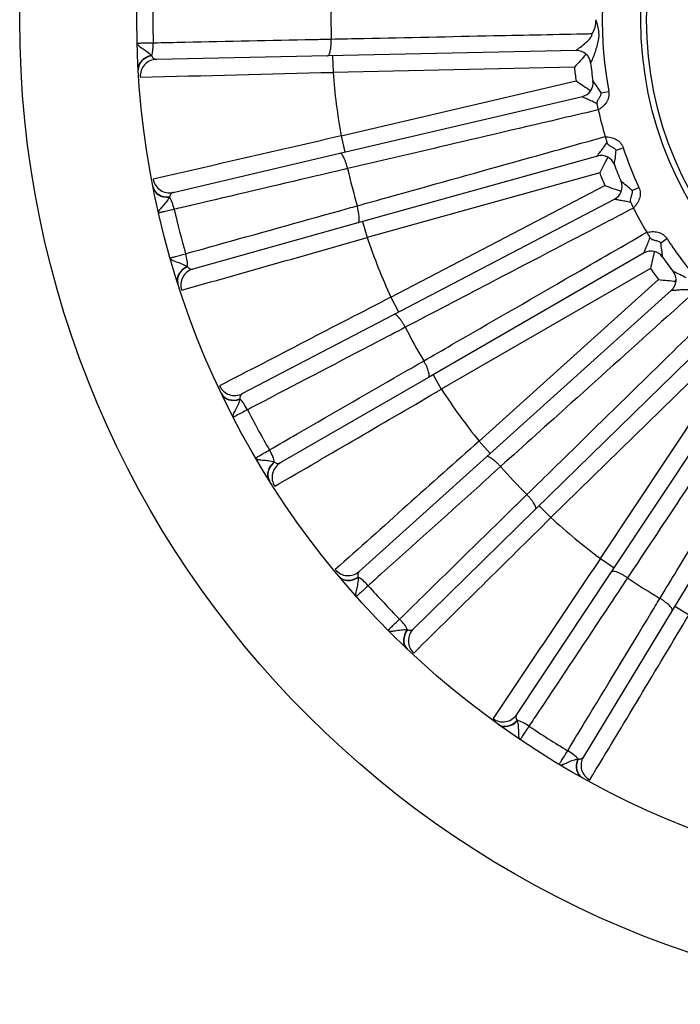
# Model space of a CAD drawing. Header units: millimetres. Extents: x 0 to 1782, y 0 to 1260.
# Tile 17 of 25: x 1026 to 1145, y 641 to 819. Entities that reach past the tile are written whole.
import ezdxf

# ---------------------------------------------------------------- set-up
doc = ezdxf.new("R2010")
doc.units = ezdxf.units.MM
doc.header["$LTSCALE"] = 6
doc.layers.add('CAP355B', color=7, linetype='Continuous')
doc.layers.add('Default', color=7, linetype='Continuous')

# ---------------------------------------------------------------- blocks, each defined once
blk = doc.blocks.new('SE2')
at = {"layer": 'CAP355B', "color": 7, "linetype": 'Continuous'}
for p, q in [((1082.16, 815.36), (1082.16, 815.36)), ((1126.37, 813.28), (1081.49, 812.34)), ((1126.37, 813.28), (1126.36, 813.28)), ((1049.76, 812.37), (1049.8, 812.33)), ((1081.49, 812.34), (1050.64, 811.69)), ((1082.41, 812.36), (1082.48, 809.36)), ((1047.37, 809.81), (1047.36, 809.92)), ((1125.98, 810.27), (1082.48, 809.36)), ((1083.93, 797.89), (1126.29, 807.82)), ((1083.71, 794.76), (1127.42, 805.01)), ((1127.41, 805.01), (1127.42, 805.01)), ((1130.83, 805.69), (1132.16, 805.93)), ((1083.93, 797.89), (1084.61, 794.97)), ((1133.49, 795.32), (1134.78, 795.75)), ((1053.67, 787.71), (1083.71, 794.76)), ((1130.17, 794.27), (1086.94, 782.2)), ((1130.17, 794.27), (1130.17, 794.27)), ((1085.11, 792), (1085.11, 792)), ((1130.54, 791.26), (1088.63, 779.56)), ((1050.05, 788.62), (1050.03, 788.72)), ((1092.89, 768.81), (1131.45, 788.96)), ((1136.38, 788.03), (1137.61, 788.59)), ((1053.01, 786.89), (1052.98, 786.83)), ((1093.46, 765.72), (1133.24, 786.52)), ((1133.24, 786.51), (1133.24, 786.52)), ((1086.83, 785.29), (1086.83, 785.29)), ((1086.94, 782.2), (1057.22, 773.9)), ((1087.82, 782.45), (1088.63, 779.56)), ((1141.54, 778.64), (1142.67, 779.38)), ((1138.58, 776.81), (1099.71, 754.36)), ((1138.58, 776.81), (1138.58, 776.8)), ((1056.19, 774.34), (1056.25, 774.3)), ((1139.69, 773.98), (1102, 752.22)), ((1054.51, 771.27), (1054.48, 771.36)), ((1108.8, 742.87), (1141.14, 771.98)), ((1092.89, 768.81), (1094.28, 766.15)), ((1110.12, 740.02), (1143.48, 770.06)), ((1143.48, 770.05), (1143.48, 770.06)), ((1066.12, 751.43), (1093.46, 765.72)), ((1095.5, 763.4), (1095.5, 763.39)), ((1151.07, 761.98), (1119, 730.57)), ((1152.84, 759.52), (1121.76, 729.07)), ((1098.83, 757.33), (1098.83, 757.33)), ((1130.67, 721.7), (1154.74, 757.94)), ((1132.65, 719.27), (1157.5, 756.67)), ((1100.5, 754.82), (1102, 752.22)), ((1099.71, 754.36), (1072.98, 738.93)), ((1062.38, 751.4), (1062.34, 751.5)), ((1065.68, 750.47), (1065.67, 750.4)), ((1166.86, 750.73), (1143.6, 712.33)), ((1108.8, 742.87), (1110.81, 740.64)), ((1071.88, 739.1), (1071.94, 739.08)), ((1087.19, 719.38), (1110.12, 740.02)), ((1112.68, 738.28), (1112.68, 738.27)), ((1071.02, 735.71), (1070.97, 735.79)), ((1117.42, 733.23), (1117.42, 733.23)), ((1119, 730.57), (1096.95, 708.98)), ((1119.66, 731.22), (1121.76, 729.07)), ((1130.67, 721.7), (1133.16, 720.04)), ((1115.58, 693.57), (1132.65, 719.27)), ((1083.58, 718.43), (1083.52, 718.5)), ((1087.01, 718.34), (1087.01, 718.27)), ((1135.56, 718.22), (1135.56, 718.22)), ((1141.41, 714.51), (1141.41, 714.51)), ((1143.6, 712.33), (1127.62, 685.94)), ((1144.08, 713.12), (1146.64, 711.56)), ((1095.84, 708.87), (1095.91, 708.87)), ((1095.85, 705.37), (1095.78, 705.44)), ((1115.66, 692.52), (1115.68, 692.46)), ((1112.32, 691.76), (1112.24, 691.82)), ((1126.57, 685.55), (1126.63, 685.56)), ((1127.45, 682.16), (1127.36, 682.21))]:
    blk.add_line(p, q, dxfattribs=at)
for radius in [177.5, 156.4, 65.55, 64.52]:
    blk.add_circle((1203.51, 818.82), radius, dxfattribs=at)
for centre, radius, start, end in [((1203.51, 818.82), 72.5, 356.9573, 190.2427), ((1203.51, 818.82), 153.5, 178.4565, 181.5435), ((1203.51, 818.82), 121.4, 178.3663, 181.6337), ((1126.17, 818.5), 3.69, 324.3278, 4.5396), ((1203.51, 818.82), 73.66, 179.9751, 180.0249), ((1126.42, 810.78), 2.5, 5.9556, 91.2), ((1295.82, 661.32), 225.9, 137.9437, 138.7499), ((1203.51, 818.82), 78, 186.2937, 188.1063), ((1203.51, 818.82), 75, 185.9551, 188.4449), ((587.85, 20036.89), 19233.89, 271.370087, 271.473605), ((1203.51, 818.82), 121.4, 184.4702, 189.9298), ((1253.75, 994.33), 225.9, 235.6501, 236.4563), ((1126.85, 807.44), 2.5, 283.2, 8.4444), ((1108.1, 791.1), 27.01, 32.6925, 38.2117), ((1204.27, 818.98), 75.78, 191.6675, 192.4948), ((1203.51, 818.82), 75, 192.4991, 196.3009), ((5388.71, -17958.05), 19243.61, 102.926421, 103.029887), ((1203.51, 818.82), 75, 196.3009, 197.1368), ((1203.51, 818.82), 72.5, 198.5573, 204.6427), ((1130.85, 791.86), 2.5, 20.3556, 105.6), ((1332.09, 689.23), 225.9, 152.3437, 153.1499), ((1106.54, 797.15), 27.01, 350.5884, 356.1075), ((1203.51, 818.82), 121.4, 192.7663, 196.0337), ((1203.51, 818.82), 75, 200.3551, 202.8449), ((1203.51, 818.82), 78, 200.6937, 202.5063), ((1208.52, 1001.31), 225.9, 250.0501, 250.8563), ((1132.09, 788.73), 2.5, 297.6, 22.8444), ((1117.99, 768.25), 27.01, 47.0925, 52.6117), ((1204.2, 819.17), 75.78, 206.0675, 206.8948), ((1203.51, 818.82), 75, 206.8991, 210.7009), ((1203.51, 818.82), 153.5, 192.8565, 195.9435), ((-4172.15, 19280.01), 19233.89, 285.770087, 285.873605), ((1203.51, 818.82), 121.4, 198.8702, 204.3298), ((1203.51, 818.82), 75, 210.7009, 211.5368), ((1203.51, 818.82), 72.5, 212.9573, 219.0427), ((1114.98, 773.72), 27.01, 4.9884, 10.5075), ((1139.83, 774.64), 2.5, 34.7556, 120), ((1360.28, 725.28), 225.9, 166.7437, 167.5499), ((1203.51, 818.82), 75, 214.7551, 217.2449), ((1203.51, 818.82), 78, 215.0937, 216.9063), ((1141.81, 771.92), 2.5, 312, 37.2444), ((1133.25, 748.57), 27.01, 61.4925, 67.0117), ((1162.98, 996.83), 225.9, 264.4501, 265.2563), ((9926.85, -16327.32), 19243.61, 117.326421, 117.429887), ((1203.51, 818.82), 121.4, 207.1663, 210.4337), ((-8594.37, 17363.15), 19233.89, 300.170087, 300.273605), ((1203.51, 818.82), 121.4, 213.2702, 218.7298), ((1203.51, 818.82), 153.5, 207.2565, 210.3435), ((13916.86, -13619.24), 19243.61, 131.726421, 131.829887), ((1203.51, 818.82), 121.4, 221.5663, 224.8337), ((-12400.96, 14406.74), 19233.89, 314.570087, 314.673605), ((1203.51, 818.82), 121.4, 227.6702, 233.1298), ((17108.05, -10003.96), 19243.61, 146.126421, 146.229887), ((1203.51, 818.82), 121.4, 235.9663, 239.2337), ((1203.51, 818.82), 153.5, 221.6565, 224.7435), ((-15352.73, 10596.56), 19233.89, 328.970087, 329.073605), ((1203.51, 818.82), 153.5, 236.0565, 239.1435)]:
    blk.add_arc(centre, radius, start, end, dxfattribs=at)
for centre, major_axis, ratio, start_param, end_param in [((1049.24, 814.67), (0.06, -3), 0.274717, 0.670174, 1.572443), ((1126.42, 810.78), (-2.49, -0.26), 0.999887, 3.141593, 4.63264), ((1050.36, 810.09), (3, 0.17), 0.782661, 1.727719, 3.141593), ((1050.36, 809.99), (-2.99, -0.19), 0.797776, 4.850344, 6.276442), ((1050.71, 808.69), (-0.06, 3), 0.991756, 0, 1.615662), ((1126.85, 807.44), (-2.47, -0.37), 0.999887, 1.650545, 3.141593), ((1130.85, 791.86), (-2.34, -0.87), 0.999887, 3.141593, 4.63264), ((1052.99, 790.63), (-0.69, 2.92), 0.991756, 1.525931, 3.141593), ((1052.98, 789.3), (-2.95, -0.56), 0.797776, 0.006744, 1.432841), ((1052.99, 789.2), (-2.94, -0.58), 0.782661, 0, 1.413873), ((1132.09, 788.73), (-2.3, -0.97), 0.999887, 1.650545, 3.141593), ((1053.05, 784.48), (0.69, -2.92), 0.274717, 1.569149, 2.471418), ((1055.12, 776.43), (0.81, -2.89), 0.274717, 0.670174, 1.572443), ((1139.83, 774.64), (-2.05, -1.43), 0.999887, 3.141593, 4.63264), ((1057.34, 772.27), (2.86, 0.91), 0.782661, 1.727719, 3.141593), ((1057.37, 772.18), (-2.85, -0.93), 0.797776, 4.850344, 6.276442), ((1058.02, 771.01), (-0.81, 2.89), 0.991756, 0, 1.615662), ((1141.81, 771.92), (-1.99, -1.51), 0.999887, 1.650545, 3.141593), ((1064.73, 754.08), (-1.39, 2.66), 0.991756, 1.525931, 3.141593), ((1065.05, 752.79), (-2.71, -1.28), 0.797776, 0.006744, 1.432841), ((1065.09, 752.7), (-2.71, -1.29), 0.782661, 0, 1.413873), ((1066.32, 748.15), (1.39, -2.66), 0.274717, 1.569149, 2.471418), ((1070.32, 740.86), (1.5, -2.6), 0.274717, 0.670174, 1.572443), ((1073.51, 737.39), (2.54, 1.59), 0.782661, 1.727719, 3.141593), ((1073.56, 737.3), (-2.53, -1.61), 0.797776, 4.850344, 6.276442), ((1074.48, 736.33), (-1.5, 2.6), 0.991756, 0, 1.615662), ((1085.19, 721.6), (-2.01, 2.23), 0.991756, 1.525931, 3.141593), ((1085.82, 720.43), (-2.31, -1.91), 0.797776, 0.006744, 1.432841), ((1085.88, 720.35), (-2.3, -1.93), 0.782661, 0, 1.413873), ((1088.21, 716.25), (2.01, -2.23), 0.274717, 1.569149, 2.471418), ((1093.9, 710.19), (2.1, -2.14), 0.274717, 0.670174, 1.572443), ((1097.84, 707.61), (2.07, 2.17), 0.782661, 1.727719, 3.141593), ((1097.92, 707.55), (-2.05, -2.19), 0.797776, 4.850344, 6.276442), ((1099.05, 706.84), (-2.1, 2.14), 0.991756, 0, 1.615662), ((1113.08, 695.23), (-2.5, 1.66), 0.991756, 1.525931, 3.141593), ((1113.99, 694.25), (-1.76, -2.43), 0.797776, 0.006744, 1.432841), ((1114.07, 694.19), (-1.75, -2.44), 0.782661, 0, 1.413873), ((1117.34, 690.8), (2.5, -1.66), 0.274717, 1.569149, 2.471418), ((1124.36, 686.34), (2.57, -1.55), 0.274717, 0.670174, 1.572443), ((1128.82, 684.83), (1.46, 2.62), 0.782661, 1.727719, 3.141593), ((1128.91, 684.78), (-1.44, -2.63), 0.797776, 4.850344, 6.276442), ((1130.18, 684.38), (-2.57, 1.55), 0.991756, 0, 1.615662)]:
    blk.add_ellipse(centre, major_axis=major_axis, ratio=ratio, start_param=start_param, end_param=end_param, dxfattribs=at)
for points, knots in [([(1129.84, 818.79), (1130.09, 818.09), (1130.3, 817.35), (1130.41, 815.85), (1130.3, 815.09), (1129.92, 813.64), (1129.68, 812.94), (1129.31, 811.99), (1129.19, 811.69), (1128.99, 811.22), (1128.91, 811.05), (1128.91, 811.04)], [0, 0, 0, 0, 0.25, 0.25, 0.5, 0.5, 0.75, 0.75, 0.875, 0.875, 1, 1, 1, 1]), ([(1050.06, 814.69), (1051.99, 814.73), (1053.91, 814.77), (1055.83, 814.81), (1063.52, 814.97), (1071.21, 815.13), (1078.9, 815.29), (1079.99, 815.32), (1081.07, 815.34), (1082.16, 815.36)], [0, 0, 0, 0, 0.179727, 0.179727, 0.179727, 0.898633, 0.898633, 0.898633, 1, 1, 1, 1]), ([(1081.49, 812.34), (1081.54, 812.34), (1081.59, 812.36), (1081.68, 812.44), (1081.72, 812.5), (1081.81, 812.65), (1081.85, 812.75), (1081.92, 812.97), (1081.96, 813.09), (1082.02, 813.37), (1082.05, 813.53), (1082.09, 813.85), (1082.11, 814.03), (1082.14, 814.39), (1082.15, 814.58), (1082.16, 814.97), (1082.16, 815.16), (1082.16, 815.36)], [0, 0, 0, 0, 0.125, 0.125, 0.25, 0.25, 0.375, 0.375, 0.5, 0.5, 0.625, 0.625, 0.75, 0.75, 0.875, 0.875, 1, 1, 1, 1]), ([(1082.16, 815.36), (1084.11, 815.4), (1086.07, 815.44), (1088.02, 815.48), (1095.84, 815.65), (1103.66, 815.81), (1111.48, 815.98), (1117.17, 816.09), (1122.86, 816.21), (1128.55, 816.33), (1128.75, 816.34), (1128.96, 816.34), (1129.16, 816.35)], [0, 0, 0, 0, 0.124752, 0.124752, 0.124752, 0.623761, 0.623761, 0.623761, 0.986945, 0.986945, 0.986945, 1, 1, 1, 1]), ([(1126.36, 813.28), (1126.29, 813.29), (1126.41, 813.4), (1126.89, 813.79), (1127.22, 814.04), (1127.87, 814.57), (1128.22, 814.86), (1128.69, 815.34), (1128.84, 815.51), (1129.08, 815.89), (1129.17, 816.12), (1129.16, 816.35)], [0, 0, 0, 0, 0.25, 0.25, 0.5, 0.5, 0.75, 0.75, 0.875, 0.875, 1, 1, 1, 1]), ([(1047.16, 814.64), (1047.16, 814.64), (1047.18, 814.64), (1047.25, 814.64), (1047.3, 814.64), (1047.44, 814.64), (1047.52, 814.65), (1047.72, 814.65), (1047.84, 814.65), (1048.23, 814.66), (1048.54, 814.66), (1049.26, 814.67), (1049.65, 814.68), (1050.06, 814.69)], [0, 0, 0, 0, 0.125, 0.125, 0.25, 0.25, 0.375, 0.375, 0.5, 0.5, 0.75, 0.75, 1, 1, 1, 1]), ([(1047.16, 814.64), (1047.17, 814.49), (1047.25, 814.35), (1047.56, 814.04), (1047.78, 813.89), (1048.32, 813.54), (1048.63, 813.34), (1049.24, 812.88), (1049.53, 812.62), (1049.76, 812.37)], [0, 0, 0, 0, 0.25, 0.25, 0.5, 0.5, 0.75, 0.75, 1, 1, 1, 1]), ([(1049.8, 812.33), (1049.85, 812.21), (1049.91, 812.12), (1050.03, 811.95), (1050.1, 811.89), (1050.31, 811.73), (1050.47, 811.69), (1050.64, 811.69)], [0, 0, 0, 0, 0.25, 0.25, 0.5, 0.5, 1, 1, 1, 1]), ([(1130.06, 803.66), (1129.76, 803.85), (1129.46, 804), (1129.01, 804.21), (1128.86, 804.28), (1128.56, 804.41), (1128.42, 804.48), (1128.15, 804.6), (1128.02, 804.65), (1127.78, 804.76), (1127.67, 804.81), (1127.51, 804.89), (1127.44, 804.93), (1127.38, 804.98), (1127.38, 805), (1127.41, 805.01)], [0, 0, 0, 0, 0.25, 0.25, 0.375, 0.375, 0.5, 0.5, 0.625, 0.625, 0.75, 0.75, 0.875, 0.875, 1, 1, 1, 1]), ([(1130.83, 805.69), (1130.8, 805.51), (1130.74, 805.32), (1130.59, 804.98), (1130.48, 804.82), (1130.33, 804.58), (1130.27, 804.51), (1130.18, 804.35), (1130.13, 804.26), (1130.07, 804.1), (1130.04, 804.01), (1130.03, 803.83), (1130.04, 803.75), (1130.06, 803.66)], [0, 0, 0, 0, 0.25, 0.25, 0.5, 0.5, 0.625, 0.625, 0.75, 0.75, 0.875, 0.875, 1, 1, 1, 1]), ([(1132.16, 805.93), (1132.19, 805.76), (1132.21, 805.59), (1132.2, 805.25), (1132.18, 805.08), (1132.11, 804.75), (1132.06, 804.58), (1131.93, 804.27), (1131.85, 804.12), (1131.58, 803.68), (1131.36, 803.43), (1130.98, 803.09), (1130.84, 802.98), (1130.57, 802.78), (1130.43, 802.69), (1130.28, 802.59)], [0, 0, 0, 0, 0.125, 0.125, 0.25, 0.25, 0.375, 0.375, 0.5, 0.5, 0.75, 0.75, 0.875, 0.875, 1, 1, 1, 1]), ([(1130.28, 802.59), (1128.38, 802.14), (1126.48, 801.7), (1124.57, 801.25), (1116.96, 799.47), (1109.35, 797.68), (1101.73, 795.9), (1096.19, 794.6), (1090.65, 793.3), (1085.11, 792)], [0, 0, 0, 0, 0.126402, 0.126402, 0.126402, 0.632012, 0.632012, 0.632012, 1, 1, 1, 1]), ([(1086.83, 785.29), (1088.71, 785.82), (1090.6, 786.34), (1092.48, 786.87), (1100.01, 788.97), (1107.54, 791.07), (1115.08, 793.18), (1120.56, 794.71), (1126.04, 796.24), (1131.52, 797.77)], [0, 0, 0, 0, 0.126402, 0.126402, 0.126402, 0.632012, 0.632012, 0.632012, 1, 1, 1, 1]), ([(1131.52, 797.77), (1131.86, 797.74), (1132.2, 797.7), (1132.86, 797.55), (1133.19, 797.44), (1133.78, 797.11), (1134.05, 796.89), (1134.49, 796.38), (1134.67, 796.07), (1134.78, 795.75)], [0, 0, 0, 0, 0.25, 0.25, 0.5, 0.5, 0.75, 0.75, 1, 1, 1, 1]), ([(1130.17, 794.27), (1130.14, 794.26), (1130.13, 794.28), (1130.16, 794.35), (1130.2, 794.42), (1130.3, 794.57), (1130.37, 794.66), (1130.53, 794.87), (1130.62, 794.98), (1130.8, 795.22), (1130.89, 795.34), (1131.09, 795.6), (1131.18, 795.73), (1131.47, 796.14), (1131.67, 796.42), (1131.84, 796.72)], [0, 0, 0, 0, 0.125, 0.125, 0.25, 0.25, 0.375, 0.375, 0.5, 0.5, 0.625, 0.625, 0.75, 0.75, 1, 1, 1, 1]), ([(1131.84, 796.72), (1131.86, 796.64), (1131.9, 796.56), (1131.99, 796.41), (1132.06, 796.35), (1132.26, 796.17), (1132.44, 796.09), (1132.77, 795.91), (1132.94, 795.82), (1133.17, 795.65), (1133.24, 795.59), (1133.37, 795.46), (1133.43, 795.39), (1133.49, 795.32)], [0, 0, 0, 0, 0.125, 0.125, 0.25, 0.25, 0.5, 0.5, 0.75, 0.75, 0.875, 0.875, 1, 1, 1, 1]), ([(1085.11, 792), (1085.06, 792.19), (1085.01, 792.38), (1084.91, 792.75), (1084.85, 792.93), (1084.73, 793.28), (1084.67, 793.44), (1084.54, 793.75), (1084.48, 793.89), (1084.35, 794.14), (1084.29, 794.26), (1084.16, 794.45), (1084.1, 794.53), (1083.98, 794.66), (1083.92, 794.71), (1083.81, 794.76), (1083.76, 794.77), (1083.71, 794.76)], [0, 0, 0, 0, 0.125, 0.125, 0.25, 0.25, 0.375, 0.375, 0.5, 0.5, 0.625, 0.625, 0.75, 0.75, 0.875, 0.875, 1, 1, 1, 1]), ([(1085.11, 792), (1083.24, 791.56), (1081.36, 791.12), (1079.49, 790.68), (1072, 788.92), (1064.51, 787.17), (1057.02, 785.41), (1055.97, 785.16), (1054.91, 784.91), (1053.86, 784.67)], [0, 0, 0, 0, 0.179727, 0.179727, 0.179727, 0.898633, 0.898633, 0.898633, 1, 1, 1, 1]), ([(1137.61, 788.59), (1137.68, 788.44), (1137.74, 788.27), (1137.82, 787.94), (1137.84, 787.78), (1137.85, 787.43), (1137.85, 787.26), (1137.8, 786.93), (1137.76, 786.76), (1137.61, 786.27), (1137.45, 785.97), (1137.17, 785.55), (1137.06, 785.41), (1136.85, 785.15), (1136.73, 785.02), (1136.62, 784.89)], [0, 0, 0, 0, 0.125, 0.125, 0.25, 0.25, 0.375, 0.375, 0.5, 0.5, 0.75, 0.75, 0.875, 0.875, 1, 1, 1, 1]), ([(1052.98, 786.83), (1052.82, 786.53), (1052.61, 786.21), (1052.13, 785.62), (1051.88, 785.35), (1051.45, 784.87), (1051.27, 784.67), (1051.05, 784.3), (1051, 784.14), (1051.03, 783.99)], [0, 0, 0, 0, 0.25, 0.25, 0.5, 0.5, 0.75, 0.75, 1, 1, 1, 1]), ([(1053.67, 787.71), (1053.5, 787.67), (1053.36, 787.59), (1053.19, 787.39), (1053.15, 787.31), (1053.07, 787.12), (1053.04, 787.01), (1053.01, 786.89)], [0, 0, 0, 0, 0.5, 0.5, 0.75, 0.75, 1, 1, 1, 1]), ([(1136.13, 785.87), (1135.8, 785.98), (1135.47, 786.05), (1134.98, 786.15), (1134.82, 786.17), (1134.5, 786.23), (1134.35, 786.26), (1134.05, 786.3), (1133.91, 786.33), (1133.66, 786.37), (1133.54, 786.39), (1133.36, 786.43), (1133.29, 786.45), (1133.22, 786.48), (1133.21, 786.5), (1133.24, 786.51)], [0, 0, 0, 0, 0.25, 0.25, 0.375, 0.375, 0.5, 0.5, 0.625, 0.625, 0.75, 0.75, 0.875, 0.875, 1, 1, 1, 1]), ([(1136.38, 788.03), (1136.39, 787.84), (1136.39, 787.65), (1136.32, 787.28), (1136.26, 787.1), (1136.17, 786.83), (1136.13, 786.74), (1136.08, 786.57), (1136.06, 786.47), (1136.03, 786.29), (1136.04, 786.21), (1136.07, 786.03), (1136.09, 785.95), (1136.13, 785.87)], [0, 0, 0, 0, 0.25, 0.25, 0.5, 0.5, 0.625, 0.625, 0.75, 0.75, 0.875, 0.875, 1, 1, 1, 1]), ([(1055.91, 776.66), (1057.76, 777.17), (1059.62, 777.69), (1061.47, 778.21), (1068.88, 780.28), (1076.29, 782.35), (1083.7, 784.42), (1084.74, 784.71), (1085.78, 785), (1086.83, 785.29)], [0, 0, 0, 0, 0.179727, 0.179727, 0.179727, 0.898633, 0.898633, 0.898633, 1, 1, 1, 1]), ([(1086.94, 782.2), (1086.98, 782.21), (1087.02, 782.24), (1087.09, 782.34), (1087.12, 782.41), (1087.17, 782.58), (1087.18, 782.68), (1087.2, 782.91), (1087.2, 783.04), (1087.19, 783.33), (1087.18, 783.49), (1087.14, 783.82), (1087.12, 783.99), (1087.05, 784.35), (1087.02, 784.53), (1086.93, 784.91), (1086.88, 785.1), (1086.83, 785.29)], [0, 0, 0, 0, 0.125, 0.125, 0.25, 0.25, 0.375, 0.375, 0.5, 0.5, 0.625, 0.625, 0.75, 0.75, 0.875, 0.875, 1, 1, 1, 1]), ([(1136.62, 784.89), (1134.89, 783.98), (1133.16, 783.08), (1131.42, 782.17), (1124.49, 778.55), (1117.56, 774.93), (1110.63, 771.31), (1105.59, 768.67), (1100.54, 766.03), (1095.5, 763.4)], [0, 0, 0, 0, 0.126402, 0.126402, 0.126402, 0.632012, 0.632012, 0.632012, 1, 1, 1, 1]), ([(1053.86, 784.67), (1053.45, 784.57), (1053.07, 784.48), (1052.38, 784.31), (1052.07, 784.24), (1051.69, 784.15), (1051.58, 784.12), (1051.39, 784.08), (1051.3, 784.06), (1051.17, 784.02), (1051.12, 784.01), (1051.05, 784), (1051.03, 783.99), (1051.03, 783.99)], [0, 0, 0, 0, 0.25, 0.25, 0.5, 0.5, 0.625, 0.625, 0.75, 0.75, 0.875, 0.875, 1, 1, 1, 1]), ([(1098.83, 757.33), (1100.53, 758.3), (1102.22, 759.28), (1103.91, 760.26), (1110.69, 764.17), (1117.46, 768.08), (1124.23, 771.99), (1129.16, 774.84), (1134.09, 777.68), (1139.02, 780.53)], [0, 0, 0, 0, 0.126402, 0.126402, 0.126402, 0.632012, 0.632012, 0.632012, 1, 1, 1, 1]), ([(1138.58, 776.8), (1138.55, 776.79), (1138.54, 776.8), (1138.55, 776.88), (1138.57, 776.95), (1138.63, 777.12), (1138.68, 777.23), (1138.78, 777.47), (1138.83, 777.6), (1138.95, 777.88), (1139.01, 778.02), (1139.14, 778.32), (1139.2, 778.47), (1139.38, 778.94), (1139.5, 779.26), (1139.58, 779.59)], [0, 0, 0, 0, 0.125, 0.125, 0.25, 0.25, 0.375, 0.375, 0.5, 0.5, 0.625, 0.625, 0.75, 0.75, 1, 1, 1, 1]), ([(1139.02, 780.53), (1139.36, 780.58), (1139.69, 780.63), (1140.37, 780.65), (1140.71, 780.62), (1141.37, 780.45), (1141.69, 780.31), (1142.24, 779.92), (1142.49, 779.67), (1142.67, 779.38)], [0, 0, 0, 0, 0.25, 0.25, 0.5, 0.5, 0.75, 0.75, 1, 1, 1, 1]), ([(1139.58, 779.59), (1139.63, 779.52), (1139.68, 779.45), (1139.81, 779.33), (1139.89, 779.28), (1140.13, 779.17), (1140.32, 779.13), (1140.69, 779.04), (1140.88, 778.99), (1141.14, 778.89), (1141.22, 778.84), (1141.38, 778.75), (1141.46, 778.7), (1141.54, 778.64)], [0, 0, 0, 0, 0.125, 0.125, 0.25, 0.25, 0.5, 0.5, 0.75, 0.75, 0.875, 0.875, 1, 1, 1, 1]), ([(1053.11, 775.89), (1053.11, 775.89), (1053.13, 775.89), (1053.2, 775.91), (1053.25, 775.93), (1053.38, 775.96), (1053.46, 775.99), (1053.66, 776.04), (1053.77, 776.07), (1054.15, 776.17), (1054.45, 776.26), (1055.14, 776.44), (1055.51, 776.55), (1055.91, 776.66)], [0, 0, 0, 0, 0.125, 0.125, 0.25, 0.25, 0.375, 0.375, 0.5, 0.5, 0.75, 0.75, 1, 1, 1, 1]), ([(1053.11, 775.89), (1053.15, 775.75), (1053.28, 775.63), (1053.65, 775.41), (1053.9, 775.32), (1054.51, 775.11), (1054.86, 774.99), (1055.56, 774.71), (1055.91, 774.53), (1056.19, 774.34)], [0, 0, 0, 0, 0.25, 0.25, 0.5, 0.5, 0.75, 0.75, 1, 1, 1, 1]), ([(1056.25, 774.3), (1056.32, 774.21), (1056.4, 774.13), (1056.56, 774), (1056.64, 773.96), (1056.89, 773.86), (1057.05, 773.86), (1057.22, 773.9)], [0, 0, 0, 0, 0.25, 0.25, 0.5, 0.5, 1, 1, 1, 1]), ([(1147.16, 769.32), (1145.71, 768.01), (1144.25, 766.71), (1142.8, 765.4), (1136.99, 760.17), (1131.18, 754.93), (1125.37, 749.7), (1121.14, 745.89), (1116.91, 742.08), (1112.68, 738.28)], [0, 0, 0, 0, 0.126402, 0.126402, 0.126402, 0.632012, 0.632012, 0.632012, 1, 1, 1, 1]), ([(1146.44, 770.15), (1146.1, 770.17), (1145.76, 770.16), (1145.26, 770.13), (1145.1, 770.12), (1144.78, 770.09), (1144.62, 770.08), (1144.32, 770.05), (1144.18, 770.04), (1143.92, 770.02), (1143.81, 770.01), (1143.62, 770), (1143.55, 770), (1143.47, 770.02), (1143.46, 770.03), (1143.48, 770.05)], [0, 0, 0, 0, 0.25, 0.25, 0.375, 0.375, 0.5, 0.5, 0.625, 0.625, 0.75, 0.75, 0.875, 0.875, 1, 1, 1, 1]), ([(1095.5, 763.4), (1095.41, 763.57), (1095.31, 763.74), (1095.12, 764.07), (1095.02, 764.24), (1094.82, 764.54), (1094.72, 764.68), (1094.52, 764.95), (1094.42, 765.07), (1094.23, 765.29), (1094.14, 765.38), (1093.97, 765.54), (1093.89, 765.6), (1093.74, 765.69), (1093.67, 765.72), (1093.55, 765.75), (1093.5, 765.74), (1093.46, 765.72)], [0, 0, 0, 0, 0.125, 0.125, 0.25, 0.25, 0.375, 0.375, 0.5, 0.5, 0.625, 0.625, 0.75, 0.75, 0.875, 0.875, 1, 1, 1, 1]), ([(1117.42, 733.23), (1118.81, 734.6), (1120.21, 735.96), (1121.61, 737.33), (1127.19, 742.8), (1132.78, 748.28), (1138.37, 753.75), (1142.43, 757.73), (1146.5, 761.71), (1150.57, 765.7)], [0, 0, 0, 0, 0.126402, 0.126402, 0.126402, 0.632012, 0.632012, 0.632012, 1, 1, 1, 1]), ([(1095.5, 763.39), (1093.79, 762.5), (1092.09, 761.61), (1090.39, 760.72), (1083.57, 757.16), (1076.75, 753.59), (1069.94, 750.03), (1068.97, 749.53), (1068.01, 749.03), (1067.05, 748.52)], [0, 0, 0, 0, 0.179727, 0.179727, 0.179727, 0.898633, 0.898633, 0.898633, 1, 1, 1, 1]), ([(1071.04, 741.28), (1072.7, 742.24), (1074.37, 743.2), (1076.03, 744.16), (1082.69, 748.01), (1089.35, 751.85), (1096.02, 755.7), (1096.96, 756.24), (1097.89, 756.79), (1098.83, 757.33)], [0, 0, 0, 0, 0.179727, 0.179727, 0.179727, 0.898633, 0.898633, 0.898633, 1, 1, 1, 1]), ([(1099.71, 754.36), (1099.75, 754.38), (1099.78, 754.42), (1099.82, 754.54), (1099.83, 754.61), (1099.83, 754.79), (1099.82, 754.89), (1099.78, 755.12), (1099.75, 755.24), (1099.67, 755.52), (1099.62, 755.67), (1099.5, 755.98), (1099.44, 756.14), (1099.29, 756.47), (1099.2, 756.64), (1099.03, 756.98), (1098.93, 757.16), (1098.83, 757.33)], [0, 0, 0, 0, 0.125, 0.125, 0.25, 0.25, 0.375, 0.375, 0.5, 0.5, 0.625, 0.625, 0.75, 0.75, 0.875, 0.875, 1, 1, 1, 1]), ([(1161.24, 756.87), (1160.16, 755.24), (1159.08, 753.61), (1157.99, 751.98), (1153.67, 745.47), (1149.34, 738.95), (1145.01, 732.44), (1141.86, 727.7), (1138.71, 722.96), (1135.56, 718.22)], [0, 0, 0, 0, 0.126402, 0.126402, 0.126402, 0.632012, 0.632012, 0.632012, 1, 1, 1, 1]), ([(1141.41, 714.51), (1142.42, 716.18), (1143.43, 717.85), (1144.45, 719.52), (1148.5, 726.21), (1152.55, 732.9), (1156.6, 739.59), (1159.55, 744.46), (1162.49, 749.33), (1165.44, 754.2)], [0, 0, 0, 0, 0.126402, 0.126402, 0.126402, 0.632012, 0.632012, 0.632012, 1, 1, 1, 1]), ([(1066.12, 751.43), (1065.96, 751.35), (1065.85, 751.23), (1065.73, 750.99), (1065.71, 750.9), (1065.68, 750.7), (1065.67, 750.59), (1065.68, 750.47)], [0, 0, 0, 0, 0.5, 0.5, 0.75, 0.75, 1, 1, 1, 1]), ([(1065.67, 750.4), (1065.59, 750.07), (1065.46, 749.7), (1065.14, 749.02), (1064.97, 748.69), (1064.67, 748.13), (1064.55, 747.88), (1064.42, 747.47), (1064.42, 747.3), (1064.49, 747.17)], [0, 0, 0, 0, 0.25, 0.25, 0.5, 0.5, 0.75, 0.75, 1, 1, 1, 1]), ([(1067.05, 748.52), (1066.68, 748.33), (1066.34, 748.15), (1065.71, 747.81), (1065.43, 747.67), (1065.09, 747.48), (1064.98, 747.43), (1064.81, 747.34), (1064.73, 747.3), (1064.61, 747.23), (1064.56, 747.21), (1064.5, 747.18), (1064.49, 747.17), (1064.49, 747.17)], [0, 0, 0, 0, 0.25, 0.25, 0.5, 0.5, 0.625, 0.625, 0.75, 0.75, 0.875, 0.875, 1, 1, 1, 1]), ([(1068.52, 739.84), (1068.52, 739.84), (1068.53, 739.85), (1068.59, 739.88), (1068.64, 739.91), (1068.76, 739.97), (1068.83, 740.02), (1069, 740.12), (1069.1, 740.17), (1069.44, 740.37), (1069.71, 740.52), (1070.34, 740.88), (1070.67, 741.07), (1071.04, 741.28)], [0, 0, 0, 0, 0.125, 0.125, 0.25, 0.25, 0.375, 0.375, 0.5, 0.5, 0.75, 0.75, 1, 1, 1, 1]), ([(1068.52, 739.84), (1068.59, 739.71), (1068.74, 739.62), (1069.16, 739.51), (1069.42, 739.48), (1070.06, 739.43), (1070.43, 739.4), (1071.18, 739.3), (1071.56, 739.21), (1071.88, 739.1)], [0, 0, 0, 0, 0.25, 0.25, 0.5, 0.5, 0.75, 0.75, 1, 1, 1, 1]), ([(1071.94, 739.08), (1072.04, 739.01), (1072.14, 738.95), (1072.32, 738.87), (1072.41, 738.84), (1072.68, 738.81), (1072.84, 738.85), (1072.98, 738.93)], [0, 0, 0, 0, 0.25, 0.25, 0.5, 0.5, 1, 1, 1, 1]), ([(1112.68, 738.28), (1112.54, 738.42), (1112.41, 738.57), (1112.14, 738.84), (1112, 738.97), (1111.73, 739.22), (1111.6, 739.33), (1111.34, 739.54), (1111.21, 739.63), (1110.98, 739.79), (1110.87, 739.86), (1110.66, 739.97), (1110.57, 740.01), (1110.4, 740.06), (1110.33, 740.08), (1110.21, 740.07), (1110.16, 740.05), (1110.12, 740.02)], [0, 0, 0, 0, 0.125, 0.125, 0.25, 0.25, 0.375, 0.375, 0.5, 0.5, 0.625, 0.625, 0.75, 0.75, 0.875, 0.875, 1, 1, 1, 1]), ([(1112.68, 738.27), (1111.25, 736.99), (1109.82, 735.7), (1108.39, 734.41), (1102.67, 729.27), (1096.96, 724.12), (1091.24, 718.97), (1090.43, 718.25), (1089.63, 717.52), (1088.82, 716.8)], [0, 0, 0, 0, 0.179727, 0.179727, 0.179727, 0.898633, 0.898633, 0.898633, 1, 1, 1, 1]), ([(1094.48, 710.77), (1095.86, 712.11), (1097.23, 713.46), (1098.6, 714.81), (1104.1, 720.19), (1109.59, 725.57), (1115.09, 730.95), (1115.87, 731.71), (1116.64, 732.47), (1117.42, 733.23)], [0, 0, 0, 0, 0.179727, 0.179727, 0.179727, 0.898633, 0.898633, 0.898633, 1, 1, 1, 1]), ([(1119, 730.57), (1119.03, 730.6), (1119.05, 730.65), (1119.07, 730.77), (1119.06, 730.85), (1119.02, 731.02), (1118.98, 731.11), (1118.88, 731.32), (1118.82, 731.44), (1118.68, 731.68), (1118.59, 731.82), (1118.4, 732.09), (1118.3, 732.23), (1118.07, 732.51), (1117.94, 732.66), (1117.69, 732.94), (1117.55, 733.09), (1117.42, 733.23)], [0, 0, 0, 0, 0.125, 0.125, 0.25, 0.25, 0.375, 0.375, 0.5, 0.5, 0.625, 0.625, 0.75, 0.75, 0.875, 0.875, 1, 1, 1, 1]), ([(1087.19, 719.38), (1087.07, 719.26), (1086.98, 719.12), (1086.93, 718.86), (1086.93, 718.77), (1086.95, 718.57), (1086.97, 718.46), (1087.01, 718.34)], [0, 0, 0, 0, 0.5, 0.5, 0.75, 0.75, 1, 1, 1, 1]), ([(1135.56, 718.22), (1135.39, 718.33), (1135.23, 718.43), (1134.9, 718.63), (1134.73, 718.72), (1134.41, 718.89), (1134.25, 718.97), (1133.95, 719.11), (1133.81, 719.17), (1133.54, 719.26), (1133.42, 719.3), (1133.19, 719.36), (1133.09, 719.37), (1132.91, 719.38), (1132.84, 719.38), (1132.72, 719.34), (1132.68, 719.31), (1132.65, 719.27)], [0, 0, 0, 0, 0.125, 0.125, 0.25, 0.25, 0.375, 0.375, 0.5, 0.5, 0.625, 0.625, 0.75, 0.75, 0.875, 0.875, 1, 1, 1, 1]), ([(1087.01, 718.27), (1087.02, 717.93), (1086.98, 717.54), (1086.85, 716.8), (1086.76, 716.44), (1086.61, 715.82), (1086.56, 715.56), (1086.54, 715.12), (1086.58, 714.96), (1086.67, 714.85)], [0, 0, 0, 0, 0.25, 0.25, 0.5, 0.5, 0.75, 0.75, 1, 1, 1, 1]), ([(1135.56, 718.22), (1134.5, 716.62), (1133.43, 715.01), (1132.37, 713.41), (1128.11, 707.01), (1123.85, 700.6), (1119.6, 694.19), (1119, 693.29), (1118.4, 692.38), (1117.8, 691.48)], [0, 0, 0, 0, 0.179727, 0.179727, 0.179727, 0.898633, 0.898633, 0.898633, 1, 1, 1, 1]), ([(1088.82, 716.8), (1088.51, 716.52), (1088.22, 716.26), (1087.7, 715.77), (1087.46, 715.57), (1087.18, 715.3), (1087.09, 715.22), (1086.94, 715.09), (1086.88, 715.03), (1086.78, 714.94), (1086.74, 714.9), (1086.69, 714.86), (1086.67, 714.85), (1086.67, 714.85)], [0, 0, 0, 0, 0.25, 0.25, 0.5, 0.5, 0.625, 0.625, 0.75, 0.75, 0.875, 0.875, 1, 1, 1, 1]), ([(1124.78, 687.05), (1125.77, 688.7), (1126.77, 690.34), (1127.77, 691.99), (1131.75, 698.56), (1135.74, 705.14), (1139.72, 711.72), (1140.28, 712.65), (1140.84, 713.58), (1141.41, 714.51)], [0, 0, 0, 0, 0.179727, 0.179727, 0.179727, 0.898633, 0.898633, 0.898633, 1, 1, 1, 1]), ([(1143.6, 712.33), (1143.62, 712.37), (1143.63, 712.42), (1143.62, 712.54), (1143.59, 712.61), (1143.51, 712.76), (1143.45, 712.85), (1143.3, 713.03), (1143.21, 713.12), (1143.01, 713.33), (1142.9, 713.43), (1142.64, 713.65), (1142.51, 713.75), (1142.22, 713.97), (1142.06, 714.08), (1141.74, 714.3), (1141.58, 714.4), (1141.41, 714.51)], [0, 0, 0, 0, 0.125, 0.125, 0.25, 0.25, 0.375, 0.375, 0.5, 0.5, 0.625, 0.625, 0.75, 0.75, 0.875, 0.875, 1, 1, 1, 1]), ([(1092.4, 708.75), (1092.4, 708.75), (1092.41, 708.76), (1092.46, 708.81), (1092.5, 708.85), (1092.6, 708.94), (1092.66, 709), (1092.8, 709.14), (1092.89, 709.22), (1093.17, 709.49), (1093.39, 709.71), (1093.9, 710.21), (1094.18, 710.48), (1094.48, 710.77)], [0, 0, 0, 0, 0.125, 0.125, 0.25, 0.25, 0.375, 0.375, 0.5, 0.5, 0.75, 0.75, 1, 1, 1, 1]), ([(1092.4, 708.75), (1092.5, 708.64), (1092.67, 708.6), (1093.1, 708.59), (1093.37, 708.63), (1094, 708.73), (1094.36, 708.8), (1095.11, 708.89), (1095.5, 708.9), (1095.84, 708.87)], [0, 0, 0, 0, 0.25, 0.25, 0.5, 0.5, 0.75, 0.75, 1, 1, 1, 1]), ([(1095.91, 708.87), (1096.02, 708.82), (1096.13, 708.79), (1096.33, 708.75), (1096.42, 708.75), (1096.68, 708.79), (1096.83, 708.86), (1096.95, 708.98)], [0, 0, 0, 0, 0.25, 0.25, 0.5, 0.5, 1, 1, 1, 1]), ([(1115.58, 693.57), (1115.48, 693.43), (1115.44, 693.27), (1115.45, 693.01), (1115.47, 692.92), (1115.54, 692.73), (1115.59, 692.63), (1115.66, 692.52)], [0, 0, 0, 0, 0.5, 0.5, 0.75, 0.75, 1, 1, 1, 1]), ([(1115.68, 692.46), (1115.77, 692.13), (1115.83, 691.75), (1115.89, 690.99), (1115.89, 690.62), (1115.9, 689.99), (1115.91, 689.72), (1116, 689.29), (1116.08, 689.14), (1116.2, 689.06)], [0, 0, 0, 0, 0.25, 0.25, 0.5, 0.5, 0.75, 0.75, 1, 1, 1, 1]), ([(1117.8, 691.48), (1117.57, 691.13), (1117.35, 690.81), (1116.96, 690.21), (1116.79, 689.95), (1116.57, 689.62), (1116.51, 689.53), (1116.4, 689.36), (1116.35, 689.29), (1116.28, 689.17), (1116.25, 689.13), (1116.21, 689.07), (1116.2, 689.06), (1116.2, 689.06)], [0, 0, 0, 0, 0.25, 0.25, 0.5, 0.5, 0.625, 0.625, 0.75, 0.75, 0.875, 0.875, 1, 1, 1, 1]), ([(1123.27, 684.58), (1123.27, 684.58), (1123.27, 684.59), (1123.31, 684.65), (1123.34, 684.69), (1123.41, 684.81), (1123.45, 684.88), (1123.56, 685.05), (1123.62, 685.15), (1123.82, 685.49), (1123.99, 685.75), (1124.36, 686.36), (1124.56, 686.69), (1124.78, 687.05)], [0, 0, 0, 0, 0.125, 0.125, 0.25, 0.25, 0.375, 0.375, 0.5, 0.5, 0.75, 0.75, 1, 1, 1, 1]), ([(1123.27, 684.58), (1123.39, 684.5), (1123.56, 684.49), (1123.98, 684.59), (1124.23, 684.7), (1124.81, 684.96), (1125.15, 685.12), (1125.86, 685.39), (1126.23, 685.49), (1126.57, 685.55)], [0, 0, 0, 0, 0.25, 0.25, 0.5, 0.5, 0.75, 0.75, 1, 1, 1, 1]), ([(1126.63, 685.56), (1126.76, 685.55), (1126.87, 685.54), (1127.07, 685.56), (1127.16, 685.58), (1127.41, 685.68), (1127.53, 685.79), (1127.62, 685.94)], [0, 0, 0, 0, 0.25, 0.25, 0.5, 0.5, 1, 1, 1, 1])]:
    blk.add_open_spline(points, degree=3, knots=knots, dxfattribs=at)

msp = doc.modelspace()

# ---------------------------------------------------------------- block references
at = {"layer": 'Default'}
msp.add_blockref('SE2', (0, 0), dxfattribs=at)

doc.saveas('drawing.dxf')
